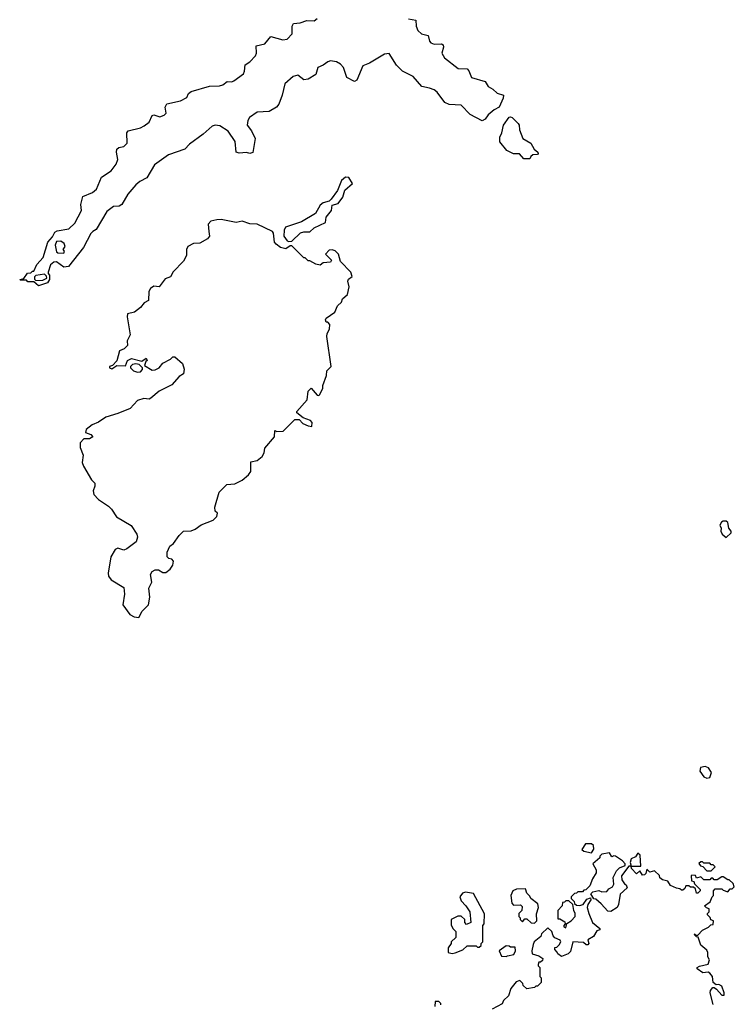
# Model space of a CAD drawing. Extents: x 2535812 to 2752880, y 540738 to 728399.
# Tile 50 of 213: x 2629030 to 2633798, y 582329 to 588899. Entities that reach past the tile are written whole.
import ezdxf

# ---------------------------------------------------------------- set-up
doc = ezdxf.new("R2010")
doc.units = 0

msp = doc.modelspace()

# ---------------------------------------------------------------- linework, layer by layer
at = {"layer": '0CON20XD'}
for points in [[(2631625, 588904.2), (2631672.5, 588895), (2631675.6, 588855), (2631686.8, 588826.8), (2631710, 588805), (2631755, 588793.8), (2631764.2, 588755), (2631773.6, 588743.6), (2631795, 588734.3), (2631845, 588738), (2631855, 588730), (2631857.5, 588715), (2631847.5, 588675), (2631864.4, 588644.4), (2631955, 588574), (2632015, 588570), (2632027, 588557), (2632045, 588513.8), (2632135, 588486.7), (2632155, 588453.8), (2632187.5, 588435), (2632215, 588407.5), (2632257.5, 588395), (2632256, 588375), (2632228.8, 588315), (2632195, 588297.5), (2632155, 588263.3), (2632136.7, 588235), (2632115, 588224), (2632035, 588266), (2631975, 588327.8), (2631895, 588333.5), (2631866.2, 588345), (2631816, 588415), (2631795, 588430.6), (2631765, 588441.1), (2631712.6, 588452.6), (2631655, 588520), (2631585, 588555.7), (2631545, 588595.5), (2631495, 588672.2), (2631465, 588667.7), (2631365, 588607.8), (2631319.7, 588590.3), (2631280, 588495), (2631265, 588486.2), (2631213.8, 588513.8), (2631189.6, 588579.6), (2631171.2, 588601.2), (2631145, 588617.5), (2631105, 588623.6), (2631085, 588618.4), (2631054.8, 588595.2), (2631020.3, 588579.7), (2631006.8, 588533.2), (2630955, 588501.5), (2630925, 588498.1), (2630885, 588527.9), (2630855, 588520.4), (2630798.3, 588471.7), (2630780.8, 588395), (2630758.3, 588335), (2630743.9, 588315), (2630695, 588286.1), (2630615, 588281.5), (2630564.5, 588245), (2630551.2, 588225), (2630547.8, 588195), (2630576.1, 588156.1), (2630600.8, 588105), (2630585, 588013.3), (2630565, 588006.2), (2630542.3, 588012.3), (2630495, 588008.6), (2630475, 588014), (2630468.5, 588085), (2630422.1, 588155), (2630365, 588191.1), (2630335, 588195.4), (2630315, 588189.2), (2630255, 588135.5), (2630162.1, 588067.9), (2630132.5, 588035), (2630023.3, 587996.7), (2629929.6, 587930.4), (2629877.4, 587842.6), (2629830.6, 587819.4), (2629804, 587796), (2629752.5, 587735), (2629711.2, 587665), (2629693.9, 587653.9), (2629655, 587652.5), (2629611.4, 587618.6), (2629540.3, 587499.7), (2629517.5, 587485), (2629505, 587472.5), (2629455, 587378.8), (2629355, 587252), (2629325, 587246.7), (2629275, 587282.5), (2629258.3, 587281.7), (2629235, 587262.5), (2629220, 587215), (2629220, 587205), (2629230, 587195), (2629230, 587165), (2629215, 587143.3), (2629155, 587122.5), (2629125, 587150), (2629085, 587150), (2629075, 587160), (2629035, 587160), (2629030, 587165), (2629058.3, 587171.7), (2629081.7, 587208.3), (2629105, 587210), (2629115, 587220), (2629125, 587220), (2629143.8, 587265), (2629187.1, 587312.9), (2629218.6, 587415), (2629249.3, 587450.7), (2629265, 587481.2), (2629280.9, 587489.1), (2629357.1, 587502.9), (2629398.8, 587541.2), (2629443.3, 587625), (2629438.8, 587665), (2629451.2, 587718.8), (2629515.5, 587744.5), (2629542.4, 587767.6), (2629575, 587847.5), (2629639.3, 587890.7), (2629673.8, 587935), (2629684.1, 587965.9), (2629675.8, 588015), (2629678.8, 588035), (2629692.5, 588045), (2629725, 588051.4), (2629746.9, 588075), (2629746, 588144), (2629752.9, 588157.1), (2629835, 588176.2), (2629860.5, 588189.5), (2629893.3, 588215), (2629915, 588260), (2629925, 588263.3), (2629965, 588250), (2629995, 588261.2), (2630008, 588275), (2630000, 588315), (2630012.9, 588337.1), (2630103.4, 588356.6), (2630145, 588380), (2630155.8, 588405), (2630175, 588418.9), (2630295.8, 588454.2), (2630363.6, 588456.4), (2630385, 588464.3), (2630413.3, 588486.7), (2630445, 588484.2), (2630459.7, 588490.3), (2630523, 588537), (2630530.8, 588555), (2630535, 588597.5), (2630565, 588617.5), (2630602.9, 588657.1), (2630610.8, 588675), (2630608.8, 588725), (2630665, 588737.1), (2630705, 588786.2), (2630785, 588763.3), (2630815, 588767.8), (2630849.2, 588805), (2630849.2, 588855), (2630855.9, 588874.1), (2630901.7, 588878.3), (2630945, 588894.2), (2630995, 588891.4), (2631014.5, 588905.5)], [(2632435, 587970), (2632395, 587970), (2632365, 588002.5), (2632323.9, 588003.9), (2632280, 588025), (2632234.3, 588084.3), (2632234.2, 588115), (2632247.3, 588142.7), (2632259.2, 588195), (2632295, 588248), (2632305, 588251.2), (2632315, 588246.2), (2632356.7, 588205), (2632363.3, 588195), (2632364.2, 588164.2), (2632386.2, 588106.2), (2632440, 588075), (2632463.6, 588033.6), (2632487.5, 588015), (2632490, 588005), (2632485, 588000), (2632453, 587997), (2632440, 587985), (2632435, 587970)], [(2630825, 587417.5), (2630845, 587420), (2630903.9, 587476.1), (2630925, 587483.3), (2630965, 587482.5), (2630995, 587510), (2631070, 587545), (2631075, 587580), (2631110, 587625), (2631115, 587660), (2631155, 587672.5), (2631186.1, 587713.9), (2631199.3, 587760.7), (2631250, 587805), (2631226.7, 587846.7), (2631205, 587847.5), (2631177.5, 587825), (2631150.7, 587759.3), (2631108.3, 587701.7), (2631095, 587687.5), (2631055, 587676.2), (2631035, 587661.2), (2631004.3, 587605.7), (2630910.6, 587549.4), (2630803.3, 587515), (2630793.8, 587495), (2630792.5, 587455), (2630815, 587423.3), (2630825, 587417.5)], [(2629825, 584910), (2629847, 584953), (2629890, 584995), (2629897.5, 585045), (2629892.5, 585105), (2629912.5, 585145), (2629903, 585197), (2629915, 585217.5), (2629935, 585227.5), (2629957, 585227), (2629985, 585210), (2630005, 585210), (2630035, 585232.5), (2630051.7, 585258.3), (2630056.2, 585285), (2630045, 585300), (2630025, 585303.3), (2630013.9, 585313.9), (2630013.3, 585345), (2630032.5, 585385), (2630055.9, 585404.1), (2630095, 585457.5), (2630124.1, 585485.9), (2630175, 585488.6), (2630201.7, 585498.3), (2630241.7, 585528.3), (2630320.7, 585559.3), (2630346.4, 585583.6), (2630350, 585605), (2630335, 585620), (2630331.2, 585645), (2630360, 585745), (2630413, 585797), (2630465, 585802.5), (2630515, 585826.7), (2630557.7, 585862.3), (2630573.3, 585885), (2630571.7, 585948.3), (2630615, 585957.5), (2630647.5, 585985), (2630661.7, 586008.3), (2630665, 586040), (2630730, 586115), (2630731.7, 586158.3), (2630745, 586150), (2630787, 586153), (2630865, 586230), (2630895, 586230), (2630920, 586205), (2630955, 586187.5), (2630980, 586185), (2630981.7, 586211.7), (2630970, 586225), (2630921.7, 586241.7), (2630880, 586275), (2630880, 586285), (2630948.3, 586361.7), (2630955, 586420), (2630975, 586440), (2631015, 586392.5), (2631025, 586390), (2631030, 586395), (2631051.7, 586438.3), (2631053, 586457), (2631077.5, 586525), (2631080, 586555), (2631107.5, 586585), (2631080, 586785), (2631082.5, 586805), (2631097, 586833), (2631100, 586865), (2631085, 586880), (2631075, 586880), (2631070, 586895), (2631075, 586907.5), (2631133, 586947), (2631151.7, 586988.3), (2631177, 587013), (2631183.8, 587036.2), (2631217.5, 587065), (2631227.5, 587115), (2631220, 587155), (2631223, 587167), (2631247.5, 587185), (2631240, 587215), (2631170, 587285), (2631157.5, 587335), (2631136.1, 587356.1), (2631115, 587362.5), (2631095, 587360), (2631070, 587335), (2631110, 587295), (2631105, 587280), (2631055, 587276.7), (2631035, 587260), (2631005, 587267.5), (2630965, 587290), (2630955, 587290), (2630935, 587310), (2630925, 587310), (2630845, 587390), (2630835, 587390), (2630805, 587370), (2630769.3, 587379.3), (2630740.5, 587400.5), (2630731.2, 587415), (2630723.3, 587475), (2630716.7, 587485), (2630615, 587533.8), (2630565, 587536), (2630515, 587553.3), (2630475, 587546), (2630375, 587565.8), (2630345, 587564), (2630306.4, 587553.6), (2630287.5, 587535), (2630292.5, 587485), (2630297.5, 587455), (2630283, 587437), (2630231.7, 587408.3), (2630190, 587405), (2630152.5, 587385), (2630143.3, 587365), (2630143.3, 587325), (2630123.6, 587286.4), (2630054.2, 587215.8), (2630036.4, 587183.6), (2630000.7, 587169.3), (2629960, 587115), (2629925, 587120), (2629902.5, 587105), (2629892.5, 587085), (2629890, 587025), (2629860.7, 587009.3), (2629835, 586977.5), (2629795, 586947.5), (2629750, 586935), (2629747.5, 586915), (2629767.5, 586795), (2629747.5, 586755), (2629750, 586725), (2629727, 586703), (2629695, 586690), (2629678.3, 586621.7), (2629648.3, 586591.7), (2629630, 586585), (2629630, 586575), (2629645, 586570), (2629678.3, 586591.7), (2629735, 586590), (2629750, 586625), (2629775, 586637.5), (2629845, 586620), (2629875, 586640), (2629880, 586625), (2629871.7, 586618.3), (2629861.7, 586591.7), (2629915, 586560), (2629935, 586561.2), (2629960, 586575), (2629985, 586607.5), (2630037, 586633), (2630051.7, 586648.3), (2630065, 586650), (2630116.2, 586605), (2630127.3, 586567.3), (2630123.9, 586536.1), (2630095, 586516.7), (2630045, 586462.5), (2629960.5, 586419.5), (2629905, 586372.5), (2629895, 586367.5), (2629858.3, 586371.7), (2629815, 586357.5), (2629767.5, 586305), (2629685, 586270), (2629604.2, 586245.8), (2629555, 586213.8), (2629513.9, 586196.1), (2629472.5, 586165), (2629470, 586145), (2629505, 586130), (2629517.5, 586115), (2629495, 586102.5), (2629458.3, 586101.7), (2629432.5, 586075), (2629433.3, 586045), (2629453, 585993), (2629446.7, 585945), (2629455, 585920), (2629509.3, 585829.3), (2629531.2, 585805), (2629531.2, 585785), (2629520, 585755), (2629525, 585730), (2629555, 585697.5), (2629623, 585653), (2629643, 585633), (2629675, 585582.5), (2629773, 585523), (2629812.5, 585465), (2629816.7, 585445), (2629807.5, 585415), (2629745, 585367.5), (2629725, 585360), (2629685, 585372.5), (2629667, 585363), (2629637.5, 585315), (2629620, 585205), (2629622.5, 585185), (2629640.7, 585160.7), (2629725, 585110), (2629730, 585065), (2629717.5, 584995), (2629765, 584930), (2629793.3, 584913.3), (2629825, 584910)], [(2629325, 587340), (2629330, 587355), (2629320, 587365), (2629332.5, 587385), (2629326.7, 587405), (2629305, 587421.2), (2629275, 587417.5), (2629266.2, 587395), (2629275, 587350), (2629285, 587342.5), (2629325, 587340)], [(2629138.3, 587158.3), (2629185, 587160), (2629210, 587175), (2629208.3, 587188.3), (2629195, 587200), (2629138.3, 587191.7), (2629128.3, 587181.7), (2629128.3, 587168.3), (2629138.3, 587158.3)], [(2629815, 586547.5), (2629835, 586550), (2629850, 586565), (2629850, 586575), (2629828.3, 586598.3), (2629805, 586602.5), (2629783, 586597), (2629770, 586585), (2629770, 586575), (2629790, 586555), (2629815, 586547.5)], [(2633745, 585442.5), (2633776.4, 585473.6), (2633777.5, 585485), (2633762.5, 585505), (2633755, 585542.5), (2633745, 585552.5), (2633725, 585552.5), (2633713.6, 585546.4), (2633702.5, 585525), (2633710, 585505), (2633707.5, 585485), (2633717.5, 585465), (2633745, 585442.5)], [(2633615, 583836.7), (2633635, 583842.5), (2633646.2, 583875), (2633627, 583907), (2633603.9, 583916.1), (2633572, 583908), (2633567.5, 583885), (2633595, 583847.5), (2633615, 583836.7)], [(2632845, 583340), (2632860, 583365), (2632858.3, 583388.3), (2632845, 583400), (2632805, 583400), (2632781.7, 583361.7), (2632795, 583350), (2632845, 583340)], [(2633657.7, 582327.7), (2633637.5, 582405), (2633640, 582420), (2633655, 582440), (2633665, 582440), (2633679.3, 582429.3), (2633715, 582390), (2633730, 582390), (2633730, 582405), (2633715, 582448.8), (2633695, 582460), (2633678.3, 582458.3), (2633657.5, 582475), (2633652.5, 582515), (2633635, 582536.7), (2633625, 582542.5), (2633588.3, 582538.3), (2633550, 582565), (2633550, 582575), (2633565, 582582.5), (2633623, 582597), (2633632.5, 582625), (2633622.5, 582645), (2633622.5, 582675), (2633615, 582690), (2633575, 582722.5), (2633557, 582777), (2633545, 582780), (2633530, 582795), (2633535, 582800), (2633540, 582790), (2633555, 582790), (2633585, 582822.5), (2633627, 582843), (2633641.7, 582858.3), (2633658.3, 582861.7), (2633660, 582885), (2633641.7, 582891.7), (2633638.3, 582908.3), (2633620, 582925), (2633620, 582935), (2633630, 582945), (2633630, 582965), (2633611.7, 582971.7), (2633600, 582985), (2633638.3, 583011.7), (2633650, 583045), (2633660, 583055), (2633660, 583085), (2633671.7, 583098.3), (2633715, 583100), (2633725, 583090), (2633755, 583080), (2633771.7, 583098.3), (2633785, 583100), (2633798.3, 583111.7), (2633790, 583135), (2633765, 583160), (2633755, 583160), (2633725, 583180), (2633715, 583180), (2633685, 583160), (2633665, 583160), (2633655, 583170), (2633645, 583170), (2633635, 583160), (2633595, 583160), (2633575, 583180), (2633545, 583170), (2633538.3, 583188.3), (2633515, 583190), (2633510, 583185), (2633511.7, 583151.7), (2633528.3, 583148.3), (2633531.7, 583131.7), (2633570, 583095), (2633570, 583085), (2633555, 583070), (2633545, 583070), (2633538.3, 583098.3), (2633525, 583110), (2633505, 583110), (2633495, 583120), (2633475, 583120), (2633468.3, 583101.7), (2633455, 583090), (2633445, 583090), (2633435, 583100), (2633413, 583103), (2633371.7, 583121.7), (2633355, 583150), (2633318.3, 583158.3), (2633301.7, 583171.7), (2633298.3, 583188.3), (2633265, 583220), (2633235, 583210), (2633215, 583230), (2633207.5, 583202.5), (2633198.3, 583191.7), (2633185, 583190), (2633168.3, 583218.3), (2633145, 583200), (2633112.5, 583235), (2633110, 583250), (2633095, 583250), (2633046.7, 583185), (2633048.3, 583158.3), (2633065, 583132.5), (2633076.7, 583125), (2633082.5, 583105), (2633036.4, 583063.6), (2633026.2, 582995), (2633015.8, 582974.2), (2632975, 582947.5), (2632955, 582950), (2632910, 583000), (2632875, 583030), (2632861.7, 583031.7), (2632840, 583065), (2632855, 583080), (2632895, 583087.5), (2632915, 583080), (2632948.3, 583081.7), (2632961.7, 583098.3), (2632986.4, 583113.6), (2632995, 583130), (2632990, 583175), (2633011.7, 583218.3), (2633031.7, 583238.3), (2633070, 583255), (2633070, 583265), (2633052.5, 583285), (2633005, 583317.5), (2632995, 583320), (2632981.7, 583311.7), (2632965, 583340), (2632915, 583330), (2632901.7, 583318.3), (2632900, 583305), (2632853.6, 583266.4), (2632877, 583227), (2632877.5, 583205), (2632853, 583167), (2632835, 583120), (2632808.3, 583091.7), (2632795, 583090), (2632785, 583080), (2632755, 583080), (2632745, 583070), (2632731.7, 583068.3), (2632710, 583045), (2632710, 583035), (2632730, 583015), (2632731.7, 583001.7), (2632745, 582990), (2632765, 582987.5), (2632790, 582995), (2632815, 583030), (2632838.3, 583038.3), (2632840, 583025), (2632820, 582995), (2632817.5, 582975), (2632827.5, 582935), (2632852.5, 582875), (2632900, 582835), (2632900, 582825), (2632881.7, 582818.3), (2632859.5, 582780.5), (2632821.7, 582758.3), (2632827.5, 582735), (2632820, 582725), (2632810, 582725), (2632791.7, 582741.7), (2632720, 582745), (2632705, 582680), (2632690, 582665), (2632645, 582647.5), (2632620, 582665), (2632617, 582677), (2632600, 582695), (2632601.7, 582708.3), (2632615, 582710), (2632630, 582725), (2632640, 582745), (2632637, 582757), (2632601.7, 582771.7), (2632590, 582785), (2632580, 582815), (2632555, 582840), (2632511.7, 582798.3), (2632508.3, 582781.7), (2632463.6, 582746.4), (2632457, 582727), (2632447.5, 582685), (2632450, 582665), (2632495, 582653.3), (2632520, 582635), (2632518.3, 582621.7), (2632505, 582610), (2632495, 582610), (2632490, 582595), (2632490, 582585), (2632500, 582575), (2632500, 582515), (2632510, 582505), (2632510, 582475), (2632485, 582450), (2632475, 582450), (2632465, 582440), (2632415, 582432.5), (2632390, 582455), (2632388.3, 582468.3), (2632368.3, 582488.3), (2632341.7, 582478.3), (2632307.5, 582435), (2632292.5, 582385), (2632257.5, 582355), (2632248.3, 582331.7), (2632183.6, 582296.4)], [(2633175, 583250), (2633170, 583325), (2633155, 583337.5), (2633138.3, 583311.7), (2633110.7, 583299.3), (2633102.5, 583275), (2633110, 583250), (2633175, 583250)], [(2633645, 583220), (2633670, 583245), (2633658.3, 583258.3), (2633645, 583260), (2633635, 583270), (2633595, 583270), (2633585, 583280), (2633575, 583280), (2633561.7, 583268.3), (2633571.7, 583251.7), (2633588.3, 583248.3), (2633615, 583220), (2633645, 583220)], [(2631915, 582667.5), (2631935, 582672.5), (2631987, 582693), (2632015, 582720), (2632075, 582720), (2632085, 582710), (2632095, 582710), (2632108.3, 582721.7), (2632110, 582735), (2632120, 582745), (2632120, 582855), (2632130, 582865), (2632131.7, 582931.7), (2632057, 583067), (2632005, 583077.5), (2631985, 583070), (2631967.5, 583045), (2631975, 583020), (2632006.4, 582986.4), (2632032.5, 582945), (2632040, 582875), (2632011.7, 582861.7), (2632000, 582875), (2632000, 582895), (2631975, 582917.5), (2631953, 582917), (2631910, 582895), (2631908.3, 582858.3), (2631920, 582835), (2631940, 582815), (2631940, 582775), (2631910, 582745), (2631910, 582735), (2631890, 582705), (2631890, 582675), (2631915, 582667.5)], [(2632465, 582870), (2632480, 582885), (2632478.3, 582931.7), (2632492.5, 582975), (2632488.3, 582998.3), (2632440, 583035), (2632435, 583050), (2632415, 583070), (2632405, 583100), (2632345, 583097.5), (2632320, 583085), (2632307.5, 583055), (2632313, 583003), (2632325, 582990), (2632371.7, 582991.7), (2632381.7, 582981.7), (2632380, 582955), (2632360, 582935), (2632360, 582915), (2632370, 582905), (2632370, 582895), (2632385, 582880), (2632401.7, 582898.3), (2632415, 582900), (2632443, 582873), (2632465, 582870)], [(2632675, 582840), (2632681.7, 582868.3), (2632710, 582885), (2632737.5, 582915), (2632737.5, 582935), (2632727.5, 582955), (2632720, 582995), (2632695, 583020), (2632675, 583020), (2632665, 583010), (2632651.7, 583008.3), (2632650, 582985), (2632620, 582955), (2632620, 582900), (2632635, 582900), (2632668.3, 582878.3), (2632670, 582865), (2632660, 582855), (2632660, 582845), (2632675, 582840)], [(2632275, 582647.5), (2632285, 582652.5), (2632328.3, 582661.7), (2632337.5, 582685), (2632335, 582710), (2632305, 582710), (2632297, 582717), (2632275, 582720), (2632230, 582685), (2632245, 582650), (2632275, 582647.5)], [(2631840, 582325), (2631840, 582335), (2631827, 582347), (2631801.7, 582348.3), (2631800, 582315)]]:
    msp.add_lwpolyline(points, dxfattribs=at)

doc.saveas('drawing.dxf')
